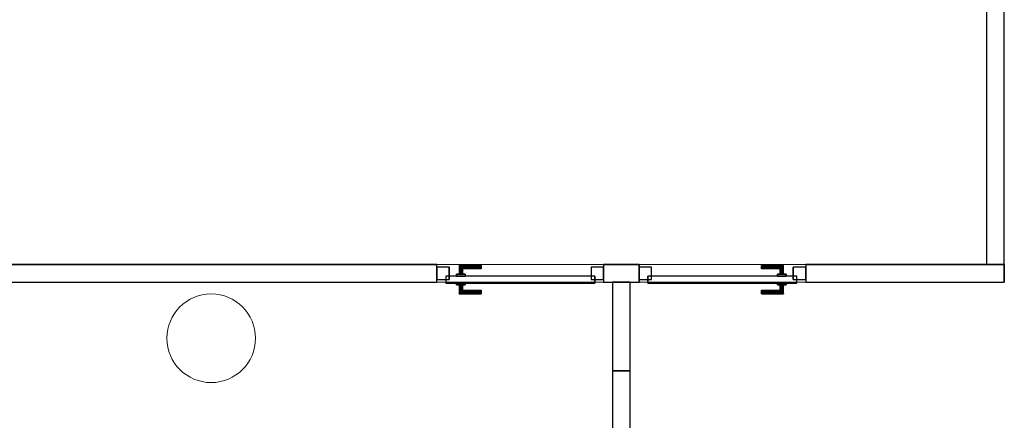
# Model space of a CAD drawing. Header units: metres. Extents: x 397.7 to 427.5, y 12.7 to 28.4.
# Tile 121 of 130: x 415.1 to 420.6, y 17.3 to 19.6. Entities that reach past the tile are written whole.
import ezdxf

# ---------------------------------------------------------------- set-up
doc = ezdxf.new("R2010")
doc.units = ezdxf.units.M
doc.layers.add('01_CARPINTERIA', color=5, linetype='Continuous', lineweight=25, true_color=0x0000ff)
for name, color, linetype, lineweight in [('A-COLS-____-MCUT', 7, 'Continuous', 18), ('A-COLS-____-OTLN', 7, 'Continuous', 18), ('A-GENM-____-OTLN', 7, 'Continuous', 18), ('A-WALL-____-MCUT', 7, 'Continuous', 25), ('A-WALL-____-OTLN', 7, 'Continuous', 25)]:
    doc.layers.add(name, color=color, linetype=linetype, lineweight=lineweight)

# ---------------------------------------------------------------- blocks, each defined once
blk = doc.blocks.new('Family - LONDR55-XX_ZZ-ARQ-CAA-M3D-Londres55-152692-05_TEL_P2')
at = {"layer": '01_CARPINTERIA', "color": 161, "true_color": 0xaaaaff}
for p, q in [((0.69, 0.1487), (0.69, 0.15)), ((0.69, 0.15), (0.69, 0.1487)), ((0.815, 0.15), (0.69, 0.15)), ((0.69, 0.145), (0.69, 0.1487)), ((0.69, 0.1487), (0.69, 0.145)), ((0.8137, 0.1487), (0.69, 0.1487)), ((0.8137, 0.1487), (0.69, 0.1487)), ((0.69, 0.14), (0.69, 0.145)), ((0.69, 0.145), (0.69, 0.14)), ((0.81, 0.145), (0.69, 0.145)), ((0.81, 0.145), (0.69, 0.145)), ((0.69, 0.135), (0.69, 0.14)), ((0.69, 0.14), (0.69, 0.135)), ((0.69, 0.14), (0.805, 0.14)), ((0.805, 0.14), (0.69, 0.14)), ((0.69, 0.135), (0.69, 0.1313)), ((0.69, 0.1313), (0.69, 0.135)), ((0.8, 0.135), (0.69, 0.135)), ((0.8, 0.135), (0.69, 0.135)), ((0.69, 0.1313), (0.69, 0.13)), ((0.69, 0.13), (0.69, 0.1313)), ((0.7963, 0.1313), (0.69, 0.1313)), ((0.7963, 0.1313), (0.69, 0.1313)), ((0.795, 0.13), (0.69, 0.13)), ((0.795, 0.13), (0.7963, 0.1313)), ((0.7963, 0.1313), (0.795, 0.13)), ((0.795, 0.1), (0.795, 0.13)), ((0.7963, 0.1313), (0.8, 0.135)), ((0.8, 0.135), (0.7963, 0.1313)), ((0.7963, 0.1), (0.7963, 0.1313)), ((0.7963, 0.1), (0.7963, 0.1313)), ((0.8, 0.135), (0.805, 0.14)), ((0.805, 0.14), (0.8, 0.135)), ((0.8, 0.1), (0.8, 0.135)), ((0.8, 0.1), (0.8, 0.135)), ((0.81, 0.145), (0.805, 0.14)), ((0.805, 0.14), (0.81, 0.145)), ((0.805, 0.14), (0.805, 0.1)), ((0.805, 0.1), (0.805, 0.14)), ((0.8137, 0.1487), (0.81, 0.145)), ((0.81, 0.145), (0.8137, 0.1487)), ((0.81, 0.1), (0.81, 0.145)), ((0.81, 0.1), (0.81, 0.145)), ((0.815, 0.15), (0.8137, 0.1487)), ((0.8137, 0.1487), (0.815, 0.15)), ((0.8137, 0.1), (0.8137, 0.1487)), ((0.8137, 0.1), (0.8137, 0.1487)), ((0.815, 0.1), (0.815, 0.15)), ((0.07, 0.07), (0, 0.07)), ((0, 0.07), (0, 0)), ((0.07, 0.07), (0, 0.07)), ((0, 0), (0, 0.07)), ((0.89, 0.09), (0.05, 0.09)), ((0.05, 0.09), (0.05, 0.05)), ((0.89, 0.09), (0.05, 0.09)), ((0.05, 0.05), (0.05, 0.09)), ((0.07, 0), (0.07, 0.07)), ((0.07, 0), (0.07, 0.07)), ((0.83, 0.1), (0.78, 0.1)), ((0.78, 0.1), (0.83, 0.1)), ((0.78, 0.09), (0.78, 0.1)), ((0.78, 0.09), (0.78, 0.1)), ((0.83, 0.09), (0.78, 0.09)), ((0.78, 0.09), (0.83, 0.09)), ((0.7963, 0.1), (0.795, 0.1)), ((0.795, 0.1), (0.7963, 0.1)), ((0.8, 0.1), (0.7963, 0.1)), ((0.7963, 0.1), (0.8, 0.1)), ((0.805, 0.1), (0.8, 0.1)), ((0.8, 0.1), (0.805, 0.1)), ((0.81, 0.1), (0.805, 0.1)), ((0.805, 0.1), (0.81, 0.1)), ((0.81, 0.1), (0.8137, 0.1)), ((0.8137, 0.1), (0.81, 0.1)), ((0.8137, 0.1), (0.815, 0.1)), ((0.815, 0.1), (0.8137, 0.1)), ((0.83, 0.09), (0.83, 0.1)), ((0.83, 0.1), (0.83, 0.09)), ((0.94, 0.07), (0.87, 0.07)), ((0.87, 0.07), (0.87, 0)), ((0.94, 0.07), (0.87, 0.07)), ((0.87, 0), (0.87, 0.07)), ((0.89, 0.05), (0.89, 0.09)), ((0.89, 0.05), (0.89, 0.09)), ((0.94, 0), (0.94, 0.07)), ((0.94, 0), (0.94, 0.07)), ((0, 0), (0.07, 0)), ((0, 0), (0.07, 0)), ((0.05, 0.05), (0.89, 0.05)), ((0.05, 0.05), (0.89, 0.05)), ((0.69, 0.0087), (0.69, 0.01)), ((0.69, 0.01), (0.69, 0.0087)), ((0.69, 0.01), (0.795, 0.01)), ((0.69, 0.005), (0.69, 0.0087)), ((0.69, 0.0087), (0.69, 0.005)), ((0.69, 0.0087), (0.7963, 0.0087)), ((0.69, 0.0087), (0.7963, 0.0087)), ((0.69, 0), (0.69, 0.005)), ((0.69, 0.005), (0.69, 0)), ((0.69, 0.005), (0.8, 0.005)), ((0.69, 0.005), (0.8, 0.005)), ((0.69, -0.005), (0.69, 0)), ((0.69, 0), (0.69, -0.005)), ((0.805, 0), (0.69, 0)), ((0.69, 0), (0.805, 0)), ((0.78, 0.05), (0.83, 0.05)), ((0.83, 0.05), (0.78, 0.05)), ((0.78, 0.04), (0.78, 0.05)), ((0.78, 0.04), (0.78, 0.05)), ((0.78, 0.04), (0.83, 0.04)), ((0.83, 0.04), (0.78, 0.04)), ((0.7963, 0.04), (0.795, 0.04)), ((0.795, 0.04), (0.7963, 0.04)), ((0.795, 0.01), (0.795, 0.04)), ((0.7963, 0.0087), (0.795, 0.01)), ((0.795, 0.01), (0.7963, 0.0087)), ((0.8, 0.04), (0.7963, 0.04)), ((0.7963, 0.04), (0.8, 0.04)), ((0.7963, 0.0087), (0.7963, 0.04)), ((0.7963, 0.0087), (0.7963, 0.04)), ((0.8, 0.005), (0.7963, 0.0087)), ((0.7963, 0.0087), (0.8, 0.005)), ((0.8, 0.04), (0.805, 0.04)), ((0.805, 0.04), (0.8, 0.04)), ((0.8, 0.005), (0.8, 0.04)), ((0.8, 0.005), (0.8, 0.04)), ((0.805, 0), (0.8, 0.005)), ((0.8, 0.005), (0.805, 0)), ((0.805, 0.04), (0.81, 0.04)), ((0.81, 0.04), (0.805, 0.04)), ((0.805, 0.04), (0.805, 0)), ((0.805, 0), (0.805, 0.04)), ((0.805, 0), (0.81, -0.005)), ((0.81, 0.04), (0.8137, 0.04)), ((0.8137, 0.04), (0.81, 0.04)), ((0.81, -0.005), (0.81, 0.04)), ((0.81, -0.005), (0.81, 0.04)), ((0.8137, 0.04), (0.815, 0.04)), ((0.815, 0.04), (0.8137, 0.04)), ((0.8137, -0.0087), (0.8137, 0.04)), ((0.8137, -0.0087), (0.8137, 0.04)), ((0.815, -0.01), (0.815, 0.04)), ((0.83, 0.04), (0.83, 0.05)), ((0.83, 0.05), (0.83, 0.04)), ((0.87, 0), (0.94, 0)), ((0.87, 0), (0.94, 0)), ((0.69, -0.005), (0.69, -0.0087)), ((0.69, -0.0087), (0.69, -0.005)), ((0.69, -0.005), (0.81, -0.005)), ((0.69, -0.005), (0.81, -0.005)), ((0.69, -0.0087), (0.69, -0.01)), ((0.69, -0.01), (0.69, -0.0087)), ((0.69, -0.0087), (0.8137, -0.0087)), ((0.69, -0.0087), (0.8137, -0.0087)), ((0.69, -0.01), (0.815, -0.01)), ((0.81, -0.005), (0.805, 0)), ((0.81, -0.005), (0.8137, -0.0087)), ((0.8137, -0.0087), (0.81, -0.005)), ((0.8137, -0.0087), (0.815, -0.01)), ((0.815, -0.01), (0.8137, -0.0087))]:
    blk.add_line(p, q, dxfattribs=at)
blk = doc.blocks.new('Family - Porta P2-152693-05_TEL_P2')
blk.add_blockref('Family - LONDR55-XX_ZZ-ARQ-CAA-M3D-Londres55-152692-05_TEL_P2', (0, 0))
blk = doc.blocks.new('Family - LONDR55-XX_ZZ-ARQ-CAA-M3D-Londres55-152762-05_TEL_P2')
at = {"layer": '01_CARPINTERIA', "color": 161, "true_color": 0xaaaaff}
for p, q in [((0.1263, 0.1487), (0.125, 0.15)), ((0.125, 0.15), (0.125, 0.1)), ((0.125, 0.15), (0.1263, 0.1487)), ((0.25, 0.15), (0.125, 0.15)), ((0.13, 0.145), (0.1263, 0.1487)), ((0.1263, 0.1487), (0.1263, 0.1)), ((0.1263, 0.1487), (0.1263, 0.1)), ((0.1263, 0.1487), (0.13, 0.145)), ((0.25, 0.1487), (0.1263, 0.1487)), ((0.25, 0.1487), (0.1263, 0.1487)), ((0.135, 0.14), (0.13, 0.145)), ((0.13, 0.145), (0.13, 0.1)), ((0.13, 0.145), (0.13, 0.1)), ((0.13, 0.145), (0.135, 0.14)), ((0.25, 0.145), (0.13, 0.145)), ((0.25, 0.145), (0.13, 0.145)), ((0.135, 0.1), (0.135, 0.14)), ((0.135, 0.14), (0.135, 0.1)), ((0.135, 0.14), (0.14, 0.135)), ((0.14, 0.135), (0.135, 0.14)), ((0.135, 0.14), (0.25, 0.14)), ((0.25, 0.14), (0.135, 0.14)), ((0.14, 0.135), (0.14, 0.1)), ((0.14, 0.135), (0.1437, 0.1313)), ((0.1437, 0.1313), (0.14, 0.135)), ((0.14, 0.135), (0.14, 0.1)), ((0.25, 0.135), (0.14, 0.135)), ((0.25, 0.135), (0.14, 0.135)), ((0.1437, 0.1313), (0.1437, 0.1)), ((0.1437, 0.1313), (0.145, 0.13)), ((0.145, 0.13), (0.1437, 0.1313)), ((0.1437, 0.1313), (0.1437, 0.1)), ((0.25, 0.1313), (0.1437, 0.1313)), ((0.25, 0.1313), (0.1437, 0.1313)), ((0.145, 0.13), (0.145, 0.1)), ((0.25, 0.13), (0.145, 0.13)), ((0.25, 0.1487), (0.25, 0.15)), ((0.25, 0.15), (0.25, 0.1487)), ((0.25, 0.145), (0.25, 0.1487)), ((0.25, 0.1487), (0.25, 0.145)), ((0.25, 0.145), (0.25, 0.14)), ((0.25, 0.14), (0.25, 0.145)), ((0.25, 0.14), (0.25, 0.135)), ((0.25, 0.135), (0.25, 0.14)), ((0.25, 0.135), (0.25, 0.1313)), ((0.25, 0.1313), (0.25, 0.135)), ((0.25, 0.1313), (0.25, 0.13)), ((0.25, 0.13), (0.25, 0.1313)), ((0.07, 0.07), (0, 0.07)), ((0, 0.07), (0, 0)), ((0.07, 0.07), (0, 0.07)), ((0, 0.07), (0, 0)), ((0.89, 0.09), (0.05, 0.09)), ((0.05, 0.09), (0.05, 0.05)), ((0.89, 0.09), (0.05, 0.09)), ((0.05, 0.09), (0.05, 0.05)), ((0.07, 0), (0.07, 0.07)), ((0.07, 0.07), (0.07, 0)), ((0.16, 0.1), (0.11, 0.1)), ((0.11, 0.1), (0.16, 0.1)), ((0.11, 0.1), (0.11, 0.09)), ((0.11, 0.09), (0.11, 0.1)), ((0.16, 0.09), (0.11, 0.09)), ((0.11, 0.09), (0.16, 0.09)), ((0.1263, 0.1), (0.125, 0.1)), ((0.125, 0.1), (0.1263, 0.1)), ((0.13, 0.1), (0.1263, 0.1)), ((0.1263, 0.1), (0.13, 0.1)), ((0.135, 0.1), (0.13, 0.1)), ((0.13, 0.1), (0.135, 0.1)), ((0.14, 0.1), (0.135, 0.1)), ((0.135, 0.1), (0.14, 0.1)), ((0.14, 0.1), (0.1437, 0.1)), ((0.1437, 0.1), (0.14, 0.1)), ((0.1437, 0.1), (0.145, 0.1)), ((0.145, 0.1), (0.1437, 0.1)), ((0.16, 0.1), (0.16, 0.09)), ((0.16, 0.1), (0.16, 0.09)), ((0.94, 0.07), (0.87, 0.07)), ((0.87, 0.07), (0.87, 0)), ((0.94, 0.07), (0.87, 0.07)), ((0.87, 0.07), (0.87, 0)), ((0.89, 0.05), (0.89, 0.09)), ((0.89, 0.09), (0.89, 0.05)), ((0.94, 0), (0.94, 0.07)), ((0.94, 0.07), (0.94, 0)), ((0, 0), (0.07, 0)), ((0, 0), (0.07, 0)), ((0.05, 0.05), (0.89, 0.05)), ((0.05, 0.05), (0.89, 0.05)), ((0.11, 0.05), (0.16, 0.05)), ((0.16, 0.05), (0.11, 0.05)), ((0.11, 0.05), (0.11, 0.04)), ((0.11, 0.04), (0.11, 0.05)), ((0.11, 0.04), (0.16, 0.04)), ((0.16, 0.04), (0.11, 0.04)), ((0.1263, 0.04), (0.125, 0.04)), ((0.125, 0.04), (0.1263, 0.04)), ((0.125, 0.04), (0.125, -0.01)), ((0.13, 0.04), (0.1263, 0.04)), ((0.1263, 0.04), (0.13, 0.04)), ((0.1263, 0.04), (0.1263, -0.0087)), ((0.1263, 0.04), (0.1263, -0.0087)), ((0.13, 0.04), (0.135, 0.04)), ((0.135, 0.04), (0.13, 0.04)), ((0.13, 0.04), (0.13, -0.005)), ((0.13, 0.04), (0.13, -0.005)), ((0.135, 0), (0.13, -0.005)), ((0.135, 0.04), (0.14, 0.04)), ((0.14, 0.04), (0.135, 0.04)), ((0.135, 0), (0.135, 0.04)), ((0.135, 0.04), (0.135, 0)), ((0.14, 0.005), (0.135, 0)), ((0.135, 0), (0.14, 0.005)), ((0.25, 0), (0.135, 0)), ((0.135, 0), (0.25, 0)), ((0.14, 0.04), (0.1437, 0.04)), ((0.1437, 0.04), (0.14, 0.04)), ((0.14, 0.04), (0.14, 0.005)), ((0.14, 0.04), (0.14, 0.005)), ((0.1437, 0.0087), (0.14, 0.005)), ((0.14, 0.005), (0.1437, 0.0087)), ((0.14, 0.005), (0.25, 0.005)), ((0.14, 0.005), (0.25, 0.005)), ((0.1437, 0.04), (0.145, 0.04)), ((0.145, 0.04), (0.1437, 0.04)), ((0.1437, 0.04), (0.1437, 0.0087)), ((0.1437, 0.04), (0.1437, 0.0087)), ((0.145, 0.01), (0.1437, 0.0087)), ((0.1437, 0.0087), (0.145, 0.01)), ((0.1437, 0.0087), (0.25, 0.0087)), ((0.1437, 0.0087), (0.25, 0.0087)), ((0.145, 0.04), (0.145, 0.01)), ((0.145, 0.01), (0.25, 0.01)), ((0.16, 0.05), (0.16, 0.04)), ((0.16, 0.05), (0.16, 0.04)), ((0.25, 0.0087), (0.25, 0.01)), ((0.25, 0.01), (0.25, 0.0087)), ((0.25, 0.005), (0.25, 0.0087)), ((0.25, 0.0087), (0.25, 0.005)), ((0.25, 0.005), (0.25, 0)), ((0.25, 0), (0.25, 0.005)), ((0.25, 0), (0.25, -0.005)), ((0.25, -0.005), (0.25, 0)), ((0.87, 0), (0.94, 0)), ((0.87, 0), (0.94, 0)), ((0.125, -0.01), (0.1263, -0.0087)), ((0.1263, -0.0087), (0.125, -0.01)), ((0.125, -0.01), (0.25, -0.01)), ((0.1263, -0.0087), (0.13, -0.005)), ((0.13, -0.005), (0.1263, -0.0087)), ((0.1263, -0.0087), (0.25, -0.0087)), ((0.1263, -0.0087), (0.25, -0.0087)), ((0.13, -0.005), (0.135, 0)), ((0.13, -0.005), (0.25, -0.005)), ((0.13, -0.005), (0.25, -0.005)), ((0.25, -0.005), (0.25, -0.0087)), ((0.25, -0.0087), (0.25, -0.005)), ((0.25, -0.0087), (0.25, -0.01)), ((0.25, -0.01), (0.25, -0.0087))]:
    blk.add_line(p, q, dxfattribs=at)
blk = doc.blocks.new('Family - Porta P2-152763-05_TEL_P2')
blk.add_blockref('Family - LONDR55-XX_ZZ-ARQ-CAA-M3D-Londres55-152762-05_TEL_P2', (0, 0))
blk = doc.blocks.new('Family - Evans P2-152835-05_TEL_P2')
at = {"layer": 'A-WALL-____-MCUT', "color": 253, "true_color": 0xaaaaaa}
for p, q in [((4.4949, 0.1), (0, 0.1)), ((0, 0.1), (0, 0)), ((4.4949, 0), (4.4949, 0.1)), ((0, 0), (4.4949, 0))]:
    blk.add_line(p, q, dxfattribs=at)
at = {"layer": 'A-WALL-____-OTLN', "color": 253, "true_color": 0xaaaaaa}
for p, q in [((4.4949, 0.1), (0, 0.1)), ((0, 0.1), (0, 0)), ((4.4949, 0), (4.4949, 0.1)), ((0, 0), (4.4949, 0))]:
    blk.add_line(p, q, dxfattribs=at)
at = {"layer": 'A-WALL-____-OTLN', "color": 253, "lineweight": 18, "true_color": 0xaaaaaa}
blk.add_line((0, 0), (4.4949, 0), dxfattribs=at)
blk = doc.blocks.new('Family - Mampara P2-152864-05_TEL_P2')
at = {"layer": 'A-WALL-____-MCUT', "color": 253, "true_color": 0xaaaaaa}
for p, q in [((3.8128, 0.1), (1.25, 0.1)), ((3.8128, 0), (3.8128, 0.1)), ((4.7528, 0.1), (4.7528, 0)), ((4.9528, 0.1), (4.7528, 0.1)), ((4.9528, 0), (4.9528, 0.1)), ((7.0127, 0.1), (5.8928, 0.1)), ((5.8928, 0.1), (5.8928, 0)), ((7.0127, 0), (7.0127, 0.1)), ((1.25, 0), (3.8128, 0)), ((4.7528, 0), (4.9528, 0)), ((5.8928, 0), (7.0127, 0))]:
    blk.add_line(p, q, dxfattribs=at)
at = {"layer": 'A-WALL-____-OTLN', "color": 253, "true_color": 0xaaaaaa}
for p, q in [((1.25, 0.1), (3.8128, 0.1)), ((3.8128, 0), (3.8128, 0.1)), ((4.7528, 0.1), (4.7528, 0)), ((4.7528, 0.1), (4.9528, 0.1)), ((4.9528, 0.1), (4.9528, 0)), ((5.8928, 0.1), (5.8928, 0)), ((5.8928, 0.1), (7.0127, 0.1)), ((7.0127, 0.1), (7.0127, 0)), ((1.25, 0), (3.8128, 0)), ((4.7528, 0), (4.9528, 0)), ((5.8928, 0), (7.0127, 0))]:
    blk.add_line(p, q, dxfattribs=at)
at = {"layer": 'A-WALL-____-OTLN', "color": 253, "lineweight": 18, "true_color": 0xaaaaaa}
blk.add_line((0, 0), (7.0127, 0), dxfattribs=at)
blk = doc.blocks.new('Family - Vano puerta-152866-05_TEL_P2')
at = {"layer": 'A-GENM-____-OTLN', "color": 253, "true_color": 0xaaaaaa}
for p, q in [((419.4899, 18.2155), (418.5499, 18.2155)), ((418.5499, 18.2155), (418.5499, 18.1155)), ((418.5499, 18.2155), (419.4899, 18.2155)), ((418.5499, 18.1155), (418.5499, 18.2155)), ((419.4899, 18.1155), (419.4899, 18.2155)), ((419.4899, 18.1155), (419.4899, 18.2155)), ((418.5499, 18.1155), (419.4899, 18.1155)), ((419.4899, 18.1155), (418.5499, 18.1155))]:
    blk.add_line(p, q, dxfattribs=at)
blk = doc.blocks.new('Family - Vano puerta-152870-05_TEL_P2')
at = {"layer": 'A-GENM-____-OTLN', "color": 253, "true_color": 0xaaaaaa}
for p, q in [((418.3499, 18.2155), (417.4099, 18.2155)), ((417.4099, 18.2155), (417.4099, 18.1155)), ((417.4099, 18.2155), (418.3499, 18.2155)), ((417.4099, 18.1155), (417.4099, 18.2155)), ((418.3499, 18.1155), (418.3499, 18.2155)), ((418.3499, 18.1155), (418.3499, 18.2155)), ((417.4099, 18.1155), (418.3499, 18.1155)), ((418.3499, 18.1155), (417.4099, 18.1155))]:
    blk.add_line(p, q, dxfattribs=at)
blk = doc.blocks.new('Family - Mampara P2-152917-05_TEL_P2')
at = {"layer": 'A-WALL-____-MCUT', "color": 253, "true_color": 0xaaaaaa}
for p, q in [((0.5, 0.1), (0, 0.1)), ((0, 0.1), (0, 0)), ((0.5, 0), (0.5, 0.1)), ((0, 0), (0.5, 0))]:
    blk.add_line(p, q, dxfattribs=at)
at = {"layer": 'A-WALL-____-OTLN', "color": 253, "true_color": 0xaaaaaa}
for p, q in [((0.5, 0.1), (0, 0.1)), ((0, 0.1), (0, 0)), ((0.5, 0), (0.5, 0.1)), ((0, 0), (0.5, 0))]:
    blk.add_line(p, q, dxfattribs=at)
at = {"layer": 'A-WALL-____-OTLN', "color": 253, "lineweight": 18, "true_color": 0xaaaaaa}
blk.add_line((0, 0), (0.5, 0), dxfattribs=at)
blk = doc.blocks.new('Family - Pilar P2-153109-05_TEL_P2')
at = {"layer": 'A-COLS-____-MCUT', "color": 253, "true_color": 0xaaaaaa}
for start, end in [(360, 180), (180, 360)]:
    blk.add_arc((0.25, 0.25), 0.25, start, end, dxfattribs=at)
at = {"layer": 'A-COLS-____-OTLN', "color": 253, "true_color": 0xaaaaaa}
for start, end in [(360, 180), (180, 360)]:
    blk.add_arc((0.25, 0.25), 0.25, start, end, dxfattribs=at)
blk = doc.blocks.new('Family - Mampara P2-153343-05_TEL_P2')
at = {"layer": 'A-WALL-____-MCUT', "color": 253, "true_color": 0xaaaaaa}
for p, q in [((4.2271, 0.1), (0, 0.1)), ((0, 0.1), (0, 0)), ((4.2271, 0), (4.2271, 0.1)), ((5.1671, 0.1), (5.1671, 0)), ((6.0214, 0.1), (5.1671, 0.1)), ((6.0214, 0), (6.0214, 0.1)), ((0, 0), (4.2271, 0)), ((5.1671, 0), (6.0214, 0))]:
    blk.add_line(p, q, dxfattribs=at)
at = {"layer": 'A-WALL-____-OTLN', "color": 253, "true_color": 0xaaaaaa}
for p, q in [((4.2271, 0.1), (0, 0.1)), ((0, 0.1), (0, 0)), ((4.2271, 0), (4.2271, 0.1)), ((5.1671, 0.1), (5.1671, 0)), ((5.1671, 0.1), (6.0214, 0.1)), ((6.0214, 0.1), (6.0214, 0)), ((0, 0), (4.2271, 0)), ((5.1671, 0), (6.0214, 0))]:
    blk.add_line(p, q, dxfattribs=at)
at = {"layer": 'A-WALL-____-OTLN', "color": 253, "lineweight": 18, "true_color": 0xaaaaaa}
blk.add_line((0, 0), (6.0214, 0), dxfattribs=at)
blk = doc.blocks.new('LONDR55-XX_ZZ-ARQ-CAA-M3D-Londres55_ifc-1-05_TEL_P2')
at = {"layer": '01_CARPINTERIA', "color": 253, "lineweight": 18, "true_color": 0xaaaaaa, "rotation": 180}
for name, p in [('Family - Porta P2-152693-05_TEL_P2', (418.3499, 18.2005)), ('Family - Porta P2-152763-05_TEL_P2', (419.4899, 18.2005))]:
    blk.add_blockref(name, p, dxfattribs=at)
at = {"layer": 'A-COLS-____-OTLN', "color": 253, "lineweight": 18, "true_color": 0xaaaaaa}
blk.add_blockref('Family - Pilar P2-153109-05_TEL_P2', (415.887, 17.5495), dxfattribs=at)
at = {"layer": 'A-GENM-____-OTLN', "color": 253, "lineweight": 18, "true_color": 0xaaaaaa}
for name in ['Family - Vano puerta-152870-05_TEL_P2', 'Family - Vano puerta-152866-05_TEL_P2']:
    blk.add_blockref(name, (0, 0), dxfattribs=at)
at = {"layer": 'A-WALL-____-OTLN', "color": 253, "lineweight": 18, "true_color": 0xaaaaaa}
for name, p, rotation in [('Family - Mampara P2-153343-05_TEL_P2', (420.6098, 18.2155), 90), ('Family - Mampara P2-152917-05_TEL_P2', (418.3999, 18.1155), 270), ('Family - Evans P2-152835-05_TEL_P2', (418.3999, 17.6155), 270)]:
    blk.add_blockref(name, p, dxfattribs=dict(at, rotation=rotation))
blk.add_blockref('Family - Mampara P2-152864-05_TEL_P2', (413.5971, 18.1155), dxfattribs=at)

msp = doc.modelspace()

# ---------------------------------------------------------------- block references
at = {"lineweight": 5}
msp.add_blockref('LONDR55-XX_ZZ-ARQ-CAA-M3D-Londres55_ifc-1-05_TEL_P2', (0, 0), dxfattribs=at)

doc.saveas('drawing.dxf')
